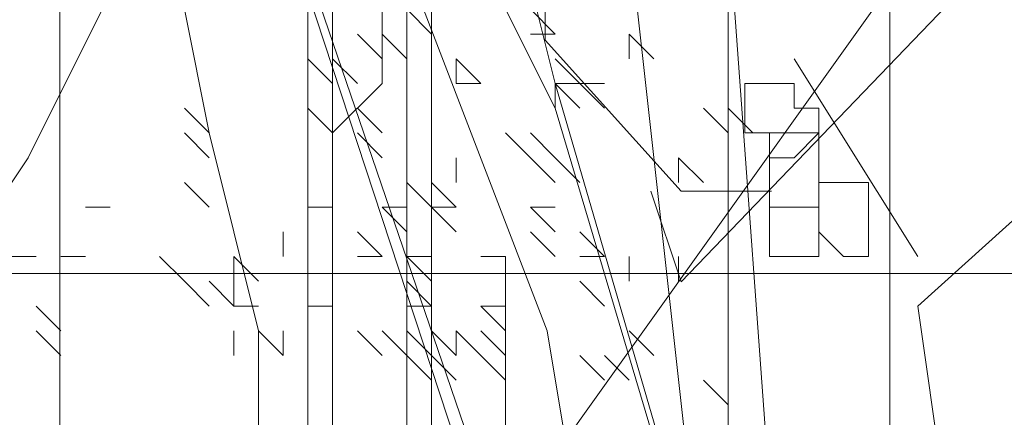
# Model space of a CAD drawing. Header units: millimetres. Extents: x 16698 to 93787, y -21104 to 39413.
# Tile 40 of 256: x 23474.9 to 23481.49, y 9755.82 to 9758.48. Entities that reach past the tile are written whole.
import ezdxf

# ---------------------------------------------------------------- set-up
doc = ezdxf.new("R2010")
doc.units = ezdxf.units.MM
doc.layers.add('_MODUS - zielen', color=66, linetype='Continuous', lineweight=9)
doc.layers.add('Hatch', color=4, linetype='Continuous', lineweight=5)

msp = doc.modelspace()

# ---------------------------------------------------------------- hatches: boundary and pattern name
at = {"layer": 'Hatch', "ltscale": 2, "true_color": 0xc7c7c7}
h = msp.add_hatch(dxfattribs=at)
h.set_pattern_fill('GRATE', color=9, scale=7, angle=90)
h.paths.add_polyline_path([(23182.90184, 9824.23322), (23670.94642, 9824.23322), (23670.94642, 9747.23322), (23182.90184, 9747.23322)])

# ---------------------------------------------------------------- linework, layer by layer
at = {"layer": '_MODUS - zielen', "transparency": 33554687}
for points in [[(23476.82616, 9769.1408), (23476.82616, 9750.1125), (23476.82616, 9750.1125)], [(23477.48802, 9768.14802), (23477.48802, 9750.1125), (23477.48802, 9750.1125)], [(23480.53748, 9768.04738), (23480.73945, 9766.83451), (23478.41521, 9763.80284), (23478.41521, 9758.34543), (23479.32461, 9757.33478), (23479.93052, 9757.33478)], [(23483.77099, 9768.04738), (23485.7928, 9765.41966), (23484.37795, 9761.98353), (23479.32461, 9756.72835), (23479.12264, 9757.33478)], [(23478.14987, 9766.49338), (23479.96997, 9750.1125), (23479.96997, 9750.1125)], [(23478.14987, 9766.49338), (23479.96997, 9750.1125), (23479.96997, 9750.1125)], [(23476.99163, 9764.1769), (23476.99163, 9750.1125), (23476.99163, 9750.1125)], [(23477.65348, 9764.1769), (23477.65348, 9750.1125), (23477.65348, 9750.1125)], [(23479.30811, 9763.6805), (23480.3009, 9750.1125), (23480.3009, 9750.1125)], [(23479.63904, 9750.1125), (23475.50246, 9762.68772), (23479.80451, 9750.1125)], [(23487.26733, 9760.11077), (23482.61885, 9755.25979), (23478.77825, 9754.04718), (23477.97037, 9754.85559), (23482.01294, 9760.51497), (23485.44854, 9761.32351), (23487.26733, 9762.33416), (23487.26733, 9760.11077)], [(23476.27629, 9761.52948), (23475.2835, 9759.54392), (23475.7799, 9759.21299), (23474.95258, 9757.55836), (23474.29072, 9756.56558)], [(23477.48802, 9749.78157), (23477.32255, 9751.76714), (23476.99163, 9753.91816), (23476.49524, 9755.0764), (23476.49524, 9756.40011), (23476.16431, 9757.72382), (23475.99885, 9758.55114), (23475.99885, 9759.87485), (23475.83338, 9760.70216)], [(23476.99163, 9757.72382), (23477.32255, 9758.05475), (23477.32255, 9758.38567), (23477.32255, 9758.55114), (23477.32255, 9758.88206), (23477.32255, 9759.21299), (23477.48802, 9759.70938)], [(23479.42009, 9751.60167), (23479.25463, 9753.58723), (23478.59277, 9755.40733), (23478.42731, 9756.40011), (23477.59999, 9758.55114), (23476.27629, 9758.7166), (23475.2835, 9759.54392)], [(23479.42009, 9751.60167), (23479.42009, 9752.42899), (23480.90926, 9753.91816), (23481.07473, 9755.40733), (23480.90926, 9756.56558), (23482.5639, 9758.05475), (23483.06029, 9759.54392), (23484.38399, 9759.54392)], [(23478.14987, 9758.55114), (23478.31533, 9758.7166), (23478.4808, 9758.05475), (23478.4808, 9757.88928)], [(23477.65348, 9758.38567), (23477.48802, 9758.55114), (23477.48802, 9758.55114)], [(23478.14987, 9758.55114), (23478.4808, 9757.88928), (23478.4808, 9757.88928)], [(23478.4808, 9758.38567), (23478.31533, 9758.55114), (23478.31533, 9758.55114)], [(23478.4808, 9758.38567), (23478.31533, 9758.55114), (23478.31533, 9758.55114)], [(23479.63904, 9758.55114), (23479.63904, 9754.91094), (23479.63904, 9754.91094)], [(23477.32255, 9758.22021), (23477.15709, 9758.38567), (23477.15709, 9758.38567)], [(23477.48802, 9758.22021), (23477.32255, 9758.38567), (23477.32255, 9758.38567)], [(23478.4808, 9758.38567), (23478.31533, 9758.38567), (23478.31533, 9758.38567)], [(23479.14265, 9758.22021), (23478.97719, 9758.38567), (23478.97719, 9758.38567)], [(23478.97719, 9758.22021), (23478.97719, 9758.38567), (23478.97719, 9758.38567)], [(23479.14265, 9758.22021), (23478.97719, 9758.38567), (23478.97719, 9758.38567)], [(23476.99163, 9758.05475), (23476.82616, 9758.22021), (23476.82616, 9758.22021)], [(23477.15709, 9758.05475), (23476.99163, 9758.22021), (23476.99163, 9758.22021)], [(23477.15709, 9758.05475), (23476.99163, 9758.22021), (23476.99163, 9758.22021)], [(23477.98441, 9758.05475), (23477.81894, 9758.22021), (23477.81894, 9758.22021)], [(23477.81894, 9758.05475), (23477.81894, 9758.22021), (23477.81894, 9758.22021)], [(23477.98441, 9758.05475), (23477.81894, 9758.22021), (23477.81894, 9758.22021)], [(23477.98441, 9758.05475), (23477.81894, 9758.22021), (23477.81894, 9758.22021)], [(23477.81894, 9758.05475), (23477.81894, 9758.22021), (23477.81894, 9758.22021)], [(23477.98441, 9758.05475), (23477.81894, 9758.22021), (23477.81894, 9758.22021)], [(23478.64626, 9758.05475), (23478.4808, 9758.22021), (23478.4808, 9758.22021)], [(23480.08194, 9758.22021), (23480.90926, 9756.8965), (23480.90926, 9756.8965)], [(23477.98441, 9758.05475), (23477.81894, 9758.05475), (23477.81894, 9758.05475)], [(23477.98441, 9758.05475), (23477.81894, 9758.05475), (23477.81894, 9758.05475)], [(23477.98441, 9758.05475), (23477.81894, 9758.05475), (23477.81894, 9758.05475)], [(23478.64626, 9758.05475), (23478.4808, 9758.05475), (23478.4808, 9758.05475)], [(23478.64626, 9758.05475), (23478.4808, 9758.05475), (23478.4808, 9758.05475)], [(23478.64626, 9757.88928), (23478.4808, 9758.05475), (23478.4808, 9758.05475)], [(23478.64626, 9757.88928), (23478.4808, 9758.05475), (23478.4808, 9758.05475)], [(23478.4808, 9758.05475), (23480.79729, 9750.1125), (23480.79729, 9750.1125)], [(23478.81172, 9758.05475), (23478.64626, 9758.05475), (23478.64626, 9758.05475)], [(23478.81172, 9757.88928), (23478.64626, 9758.05475), (23478.64626, 9758.05475)], [(23476.16431, 9757.72382), (23475.99885, 9757.88928), (23475.99885, 9757.88928)], [(23476.16431, 9757.72382), (23475.99885, 9757.88928), (23475.99885, 9757.88928)], [(23476.99163, 9757.72382), (23476.82616, 9757.88928), (23476.82616, 9757.88928)], [(23476.99163, 9757.72382), (23476.82616, 9757.88928), (23476.82616, 9757.88928)], [(23476.99163, 9757.72382), (23476.82616, 9757.88928), (23476.82616, 9757.88928)], [(23476.99163, 9757.72382), (23476.82616, 9757.88928), (23476.82616, 9757.88928)], [(23476.99163, 9757.72382), (23476.82616, 9757.88928), (23476.82616, 9757.88928)], [(23477.32255, 9757.72382), (23477.15709, 9757.88928), (23477.15709, 9757.88928)], [(23478.4808, 9757.88928), (23480.79729, 9750.1125), (23480.79729, 9750.1125)], [(23479.63904, 9757.72382), (23479.47358, 9757.88928), (23479.47358, 9757.88928)], [(23479.63904, 9757.72382), (23479.47358, 9757.88928), (23479.47358, 9757.88928)], [(23479.63904, 9757.72382), (23479.47358, 9757.88928), (23479.47358, 9757.88928)], [(23479.63904, 9757.72382), (23479.47358, 9757.88928), (23479.47358, 9757.88928)], [(23479.63904, 9757.72382), (23479.47358, 9757.88928), (23479.47358, 9757.88928)], [(23479.63904, 9757.72382), (23479.47358, 9757.88928), (23479.47358, 9757.88928)], [(23479.63904, 9757.72382), (23479.47358, 9757.88928), (23479.47358, 9757.88928)], [(23479.80451, 9757.72382), (23479.63904, 9757.88928), (23479.63904, 9757.88928)], [(23479.80451, 9757.72382), (23479.63904, 9757.88928), (23479.63904, 9757.88928)], [(23476.16431, 9757.55836), (23475.99885, 9757.72382), (23475.99885, 9757.72382)], [(23477.32255, 9757.55836), (23477.15709, 9757.72382), (23477.15709, 9757.72382)], [(23478.31533, 9757.55836), (23478.14987, 9757.72382), (23478.14987, 9757.72382)], [(23478.4808, 9757.55836), (23478.31533, 9757.72382), (23478.31533, 9757.72382)], [(23478.4808, 9757.55836), (23478.31533, 9757.72382), (23478.31533, 9757.72382)], [(23478.4808, 9757.55836), (23478.31533, 9757.72382), (23478.31533, 9757.72382)], [(23478.4808, 9757.55836), (23478.31533, 9757.72382), (23478.31533, 9757.72382)], [(23478.4808, 9757.55836), (23478.31533, 9757.72382), (23478.31533, 9757.72382)], [(23478.4808, 9757.55836), (23478.31533, 9757.72382), (23478.31533, 9757.72382)], [(23478.4808, 9757.55836), (23478.31533, 9757.72382), (23478.31533, 9757.72382)], [(23478.4808, 9757.55836), (23478.31533, 9757.72382), (23478.31533, 9757.72382)], [(23477.81894, 9757.39289), (23477.81894, 9757.55836), (23477.81894, 9757.55836)], [(23478.4808, 9757.39289), (23478.31533, 9757.55836), (23478.31533, 9757.55836)], [(23478.4808, 9757.39289), (23478.31533, 9757.55836), (23478.31533, 9757.55836)], [(23478.4808, 9757.39289), (23478.31533, 9757.55836), (23478.31533, 9757.55836)], [(23478.4808, 9757.39289), (23478.31533, 9757.55836), (23478.31533, 9757.55836)], [(23478.4808, 9757.39289), (23478.31533, 9757.55836), (23478.31533, 9757.55836)], [(23478.4808, 9757.39289), (23478.31533, 9757.55836), (23478.31533, 9757.55836)], [(23478.4808, 9757.39289), (23478.31533, 9757.55836), (23478.31533, 9757.55836)], [(23478.4808, 9757.39289), (23478.31533, 9757.55836), (23478.31533, 9757.55836)], [(23478.4808, 9757.39289), (23478.31533, 9757.55836), (23478.31533, 9757.55836)], [(23478.4808, 9757.39289), (23478.31533, 9757.55836), (23478.31533, 9757.55836)], [(23478.4808, 9757.39289), (23478.31533, 9757.55836), (23478.31533, 9757.55836)], [(23478.4808, 9757.39289), (23478.31533, 9757.55836), (23478.31533, 9757.55836)], [(23478.4808, 9757.39289), (23478.31533, 9757.55836), (23478.31533, 9757.55836)], [(23478.4808, 9757.39289), (23478.31533, 9757.55836), (23478.31533, 9757.55836)], [(23478.64626, 9757.39289), (23478.4808, 9757.55836), (23478.4808, 9757.55836)], [(23479.30811, 9757.39289), (23479.30811, 9757.55836), (23479.30811, 9757.55836)], [(23479.47358, 9757.39289), (23479.30811, 9757.55836), (23479.30811, 9757.55836)], [(23479.30811, 9757.39289), (23479.30811, 9757.55836), (23479.30811, 9757.55836)], [(23476.16431, 9757.22743), (23475.99885, 9757.39289), (23475.99885, 9757.39289)], [(23477.65348, 9757.22743), (23477.48802, 9757.39289), (23477.48802, 9757.39289)], [(23477.81894, 9757.22743), (23477.65348, 9757.39289), (23477.65348, 9757.39289)], [(23475.50246, 9757.22743), (23475.33699, 9757.22743), (23475.33699, 9757.22743)], [(23476.99163, 9757.22743), (23476.82616, 9757.22743), (23476.82616, 9757.22743)], [(23476.99163, 9757.22743), (23476.82616, 9757.22743), (23476.82616, 9757.22743)], [(23476.99163, 9757.22743), (23476.82616, 9757.22743), (23476.82616, 9757.22743)], [(23477.48802, 9757.06197), (23477.32255, 9757.22743), (23477.32255, 9757.22743)], [(23477.48802, 9757.06197), (23477.32255, 9757.22743), (23477.32255, 9757.22743)], [(23477.48802, 9757.06197), (23477.32255, 9757.22743), (23477.32255, 9757.22743)], [(23477.48802, 9757.22743), (23477.32255, 9757.22743), (23477.32255, 9757.22743)], [(23477.48802, 9757.06197), (23477.32255, 9757.22743), (23477.32255, 9757.22743)], [(23477.81894, 9757.06197), (23477.65348, 9757.22743), (23477.65348, 9757.22743)], [(23477.81894, 9757.06197), (23477.65348, 9757.22743), (23477.65348, 9757.22743)], [(23477.81894, 9757.22743), (23477.65348, 9757.22743), (23477.65348, 9757.22743)], [(23477.81894, 9757.06197), (23477.65348, 9757.22743), (23477.65348, 9757.22743)], [(23478.4808, 9757.22743), (23478.31533, 9757.22743), (23478.31533, 9757.22743)], [(23478.4808, 9757.06197), (23478.31533, 9757.22743), (23478.31533, 9757.22743)], [(23478.4808, 9757.22743), (23478.31533, 9757.22743), (23478.31533, 9757.22743)], [(23478.4808, 9757.06197), (23478.31533, 9757.22743), (23478.31533, 9757.22743)], [(23476.6607, 9756.8965), (23476.6607, 9757.06197), (23476.6607, 9757.06197)], [(23477.32255, 9756.8965), (23477.15709, 9757.06197), (23477.15709, 9757.06197)], [(23477.32255, 9756.8965), (23477.15709, 9757.06197), (23477.15709, 9757.06197)], [(23477.32255, 9756.8965), (23477.15709, 9757.06197), (23477.15709, 9757.06197)], [(23477.32255, 9756.8965), (23477.15709, 9757.06197), (23477.15709, 9757.06197)], [(23477.32255, 9756.8965), (23477.15709, 9757.06197), (23477.15709, 9757.06197)], [(23478.4808, 9756.8965), (23478.31533, 9757.06197), (23478.31533, 9757.06197)], [(23478.81172, 9756.8965), (23478.64626, 9757.06197), (23478.64626, 9757.06197)], [(23475.00606, 9756.8965), (23474.8406, 9756.8965), (23474.8406, 9756.8965)], [(23475.33699, 9756.8965), (23475.17153, 9756.8965), (23475.17153, 9756.8965)], [(23475.33699, 9756.8965), (23475.17153, 9756.8965), (23475.17153, 9756.8965)], [(23475.99885, 9756.73104), (23475.83338, 9756.8965), (23475.83338, 9756.8965)], [(23476.49524, 9756.73104), (23476.32977, 9756.8965), (23476.32977, 9756.8965)], [(23476.32977, 9756.73104), (23476.32977, 9756.8965), (23476.32977, 9756.8965)], [(23476.49524, 9756.73104), (23476.32977, 9756.8965), (23476.32977, 9756.8965)], [(23477.32255, 9756.8965), (23477.15709, 9756.8965), (23477.15709, 9756.8965)], [(23477.32255, 9756.8965), (23477.15709, 9756.8965), (23477.15709, 9756.8965)], [(23477.32255, 9756.8965), (23477.15709, 9756.8965), (23477.15709, 9756.8965)], [(23477.32255, 9756.8965), (23477.15709, 9756.8965), (23477.15709, 9756.8965)], [(23477.65348, 9756.8965), (23477.48802, 9756.8965), (23477.48802, 9756.8965)], [(23477.65348, 9756.73104), (23477.48802, 9756.8965), (23477.48802, 9756.8965)], [(23478.14987, 9756.8965), (23477.98441, 9756.8965), (23477.98441, 9756.8965)], [(23478.14987, 9756.8965), (23477.98441, 9756.8965), (23477.98441, 9756.8965)], [(23478.14987, 9756.8965), (23477.98441, 9756.8965), (23477.98441, 9756.8965)], [(23478.14987, 9756.8965), (23477.98441, 9756.8965), (23477.98441, 9756.8965)], [(23478.14987, 9754.58001), (23478.14987, 9756.8965), (23478.14987, 9756.8965)], [(23478.81172, 9756.8965), (23478.64626, 9756.8965), (23478.64626, 9756.8965)], [(23478.97719, 9756.73104), (23478.97719, 9756.8965), (23478.97719, 9756.8965)], [(23478.97719, 9756.73104), (23478.97719, 9756.8965), (23478.97719, 9756.8965)], [(23478.97719, 9756.73104), (23478.97719, 9756.8965), (23478.97719, 9756.8965)], [(23478.97719, 9756.73104), (23478.97719, 9756.8965), (23478.97719, 9756.8965)], [(23478.97719, 9756.73104), (23478.97719, 9756.8965), (23478.97719, 9756.8965)], [(23478.97719, 9756.73104), (23478.97719, 9756.8965), (23478.97719, 9756.8965)], [(23478.97719, 9756.73104), (23478.97719, 9756.8965), (23478.97719, 9756.8965)], [(23478.97719, 9756.73104), (23478.97719, 9756.8965), (23478.97719, 9756.8965)], [(23478.97719, 9756.73104), (23478.97719, 9756.8965), (23478.97719, 9756.8965)], [(23479.30811, 9756.73104), (23479.30811, 9756.8965), (23479.30811, 9756.8965)], [(23476.16431, 9756.56558), (23475.99885, 9756.73104), (23475.99885, 9756.73104)], [(23476.32977, 9756.56558), (23476.16431, 9756.73104), (23476.16431, 9756.73104)], [(23476.32977, 9756.56558), (23476.32977, 9756.73104), (23476.32977, 9756.73104)], [(23476.32977, 9756.56558), (23476.32977, 9756.73104), (23476.32977, 9756.73104)], [(23477.48802, 9756.56558), (23477.48802, 9756.73104), (23477.48802, 9756.73104)], [(23477.65348, 9756.56558), (23477.48802, 9756.73104), (23477.48802, 9756.73104)], [(23477.48802, 9756.56558), (23477.48802, 9756.73104), (23477.48802, 9756.73104)], [(23477.65348, 9756.56558), (23477.48802, 9756.73104), (23477.48802, 9756.73104)], [(23477.65348, 9756.56558), (23477.48802, 9756.73104), (23477.48802, 9756.73104)], [(23477.48802, 9756.56558), (23477.48802, 9756.73104), (23477.48802, 9756.73104)], [(23478.81172, 9756.56558), (23478.64626, 9756.73104), (23478.64626, 9756.73104)], [(23478.81172, 9756.56558), (23478.64626, 9756.73104), (23478.64626, 9756.73104)], [(23478.81172, 9756.56558), (23478.64626, 9756.73104), (23478.64626, 9756.73104)], [(23475.17153, 9756.40011), (23475.00606, 9756.56558), (23475.00606, 9756.56558)], [(23475.17153, 9756.40011), (23475.00606, 9756.56558), (23475.00606, 9756.56558)], [(23475.17153, 9756.40011), (23475.00606, 9756.56558), (23475.00606, 9756.56558)], [(23476.49524, 9756.56558), (23476.32977, 9756.56558), (23476.32977, 9756.56558)], [(23476.99163, 9756.56558), (23476.82616, 9756.56558), (23476.82616, 9756.56558)], [(23476.99163, 9756.56558), (23476.82616, 9756.56558), (23476.82616, 9756.56558)], [(23476.99163, 9756.56558), (23476.82616, 9756.56558), (23476.82616, 9756.56558)], [(23476.99163, 9756.56558), (23476.82616, 9756.56558), (23476.82616, 9756.56558)], [(23476.99163, 9756.56558), (23476.82616, 9756.56558), (23476.82616, 9756.56558)], [(23476.99163, 9756.56558), (23476.82616, 9756.56558), (23476.82616, 9756.56558)], [(23476.99163, 9756.56558), (23476.82616, 9756.56558), (23476.82616, 9756.56558)], [(23476.99163, 9756.56558), (23476.82616, 9756.56558), (23476.82616, 9756.56558)], [(23476.99163, 9756.56558), (23476.82616, 9756.56558), (23476.82616, 9756.56558)], [(23476.99163, 9756.56558), (23476.82616, 9756.56558), (23476.82616, 9756.56558)], [(23477.65348, 9756.56558), (23477.48802, 9756.56558), (23477.48802, 9756.56558)], [(23478.14987, 9756.56558), (23477.98441, 9756.56558), (23477.98441, 9756.56558)], [(23478.14987, 9756.40011), (23477.98441, 9756.56558), (23477.98441, 9756.56558)], [(23475.17153, 9756.23465), (23475.00606, 9756.40011), (23475.00606, 9756.40011)], [(23475.17153, 9756.23465), (23475.00606, 9756.40011), (23475.00606, 9756.40011)], [(23475.17153, 9756.23465), (23475.00606, 9756.40011), (23475.00606, 9756.40011)], [(23476.32977, 9756.23465), (23476.32977, 9756.40011), (23476.32977, 9756.40011)], [(23476.6607, 9756.23465), (23476.49524, 9756.40011), (23476.49524, 9756.40011)], [(23476.6607, 9756.23465), (23476.6607, 9756.40011), (23476.6607, 9756.40011)], [(23476.6607, 9756.23465), (23476.6607, 9756.40011), (23476.6607, 9756.40011)], [(23476.6607, 9756.23465), (23476.6607, 9756.40011), (23476.6607, 9756.40011)], [(23476.6607, 9756.23465), (23476.6607, 9756.40011), (23476.6607, 9756.40011)], [(23477.32255, 9756.23465), (23477.15709, 9756.40011), (23477.15709, 9756.40011)], [(23477.48802, 9756.23465), (23477.32255, 9756.40011), (23477.32255, 9756.40011)], [(23477.48802, 9756.23465), (23477.32255, 9756.40011), (23477.32255, 9756.40011)], [(23477.65348, 9756.23465), (23477.48802, 9756.40011), (23477.48802, 9756.40011)], [(23477.65348, 9756.23465), (23477.48802, 9756.40011), (23477.48802, 9756.40011)], [(23477.81894, 9756.23465), (23477.65348, 9756.40011), (23477.65348, 9756.40011)], [(23477.81894, 9756.23465), (23477.65348, 9756.40011), (23477.65348, 9756.40011)], [(23477.98441, 9756.23465), (23477.81894, 9756.40011), (23477.81894, 9756.40011)], [(23477.81894, 9756.23465), (23477.81894, 9756.40011), (23477.81894, 9756.40011)], [(23477.98441, 9756.23465), (23477.81894, 9756.40011), (23477.81894, 9756.40011)], [(23478.14987, 9756.23465), (23477.98441, 9756.40011), (23477.98441, 9756.40011)], [(23478.14987, 9756.23465), (23478.14987, 9756.40011), (23478.14987, 9756.40011)], [(23479.14265, 9756.23465), (23478.97719, 9756.40011), (23478.97719, 9756.40011)], [(23479.14265, 9756.23465), (23478.97719, 9756.40011), (23478.97719, 9756.40011)], [(23479.14265, 9756.23465), (23478.97719, 9756.40011), (23478.97719, 9756.40011)], [(23477.65348, 9756.06919), (23477.48802, 9756.23465), (23477.48802, 9756.23465)], [(23477.65348, 9756.06919), (23477.48802, 9756.23465), (23477.48802, 9756.23465)], [(23477.65348, 9756.06919), (23477.48802, 9756.23465), (23477.48802, 9756.23465)], [(23477.65348, 9756.06919), (23477.48802, 9756.23465), (23477.48802, 9756.23465)], [(23477.81894, 9756.06919), (23477.65348, 9756.23465), (23477.65348, 9756.23465)], [(23478.14987, 9756.06919), (23477.98441, 9756.23465), (23477.98441, 9756.23465)], [(23478.14987, 9756.06919), (23478.14987, 9756.23465), (23478.14987, 9756.23465)], [(23478.81172, 9756.06919), (23478.64626, 9756.23465), (23478.64626, 9756.23465)], [(23478.97719, 9756.06919), (23478.81172, 9756.23465), (23478.81172, 9756.23465)], [(23479.63904, 9755.90372), (23479.47358, 9756.06919), (23479.47358, 9756.06919)], [(23479.63904, 9755.90372), (23479.47358, 9756.06919), (23479.47358, 9756.06919)], [(23479.63904, 9755.90372), (23479.47358, 9756.06919), (23479.47358, 9756.06919)]]:
    msp.add_lwpolyline(points, dxfattribs=at)
for points in [[(23479.91648, 9758.05475), (23479.75102, 9758.05475), (23479.75102, 9757.88928), (23479.75102, 9757.72382), (23479.91648, 9757.72382), (23479.91648, 9757.55836), (23479.91648, 9757.55836), (23480.08194, 9757.55836), (23480.24741, 9757.72382), (23480.24741, 9757.72382), (23480.24741, 9757.88928), (23480.08194, 9757.88928), (23480.08194, 9758.05475)], [(23479.91648, 9757.72382), (23479.91648, 9757.72382), (23479.91648, 9757.55836), (23479.91648, 9757.39289), (23479.91648, 9757.39289), (23479.91648, 9757.22743), (23479.91648, 9757.22743), (23480.08194, 9757.22743), (23480.24741, 9757.22743), (23480.24741, 9757.39289), (23480.24741, 9757.39289), (23480.24741, 9757.39289), (23480.24741, 9757.39289), (23480.24741, 9757.55836), (23480.24741, 9757.72382), (23480.08194, 9757.72382)], [(23480.24741, 9757.39289), (23480.24741, 9757.39289), (23480.24741, 9757.22743), (23480.24741, 9757.22743), (23480.24741, 9757.06197), (23480.41287, 9756.8965), (23480.57834, 9756.8965), (23480.57834, 9757.06197), (23480.57834, 9757.22743), (23480.57834, 9757.22743), (23480.57834, 9757.39289), (23480.57834, 9757.39289), (23480.41287, 9757.39289)], [(23479.91648, 9757.22743), (23479.91648, 9757.22743), (23479.91648, 9757.06197), (23479.91648, 9756.8965), (23479.91648, 9756.8965), (23480.08194, 9756.8965), (23480.24741, 9756.8965), (23480.24741, 9756.8965), (23480.24741, 9757.06197), (23480.24741, 9757.06197), (23480.24741, 9757.22743), (23480.24741, 9757.22743), (23480.08194, 9757.22743)]]:
    msp.add_lwpolyline(points, close=True, dxfattribs=at)

doc.saveas('drawing.dxf')
